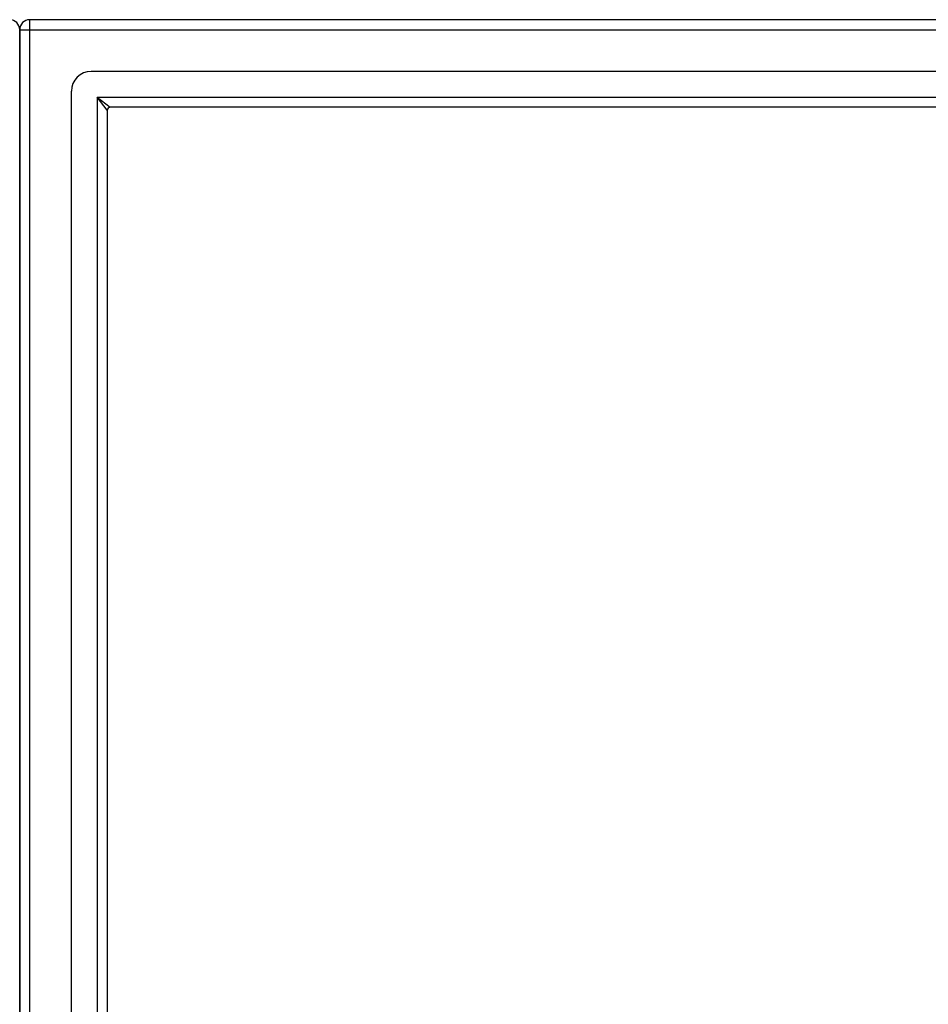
# Model space of a CAD drawing. Header units: inches. Extents: x 26 to 729, y 80 to 337.
# Tile 55 of 155: x 317 to 326, y 219 to 229. Entities that reach past the tile are written whole.
import ezdxf

# ---------------------------------------------------------------- set-up
doc = ezdxf.new("R2010")
doc.units = ezdxf.units.IN
doc.header["$MEASUREMENT"] = 0
doc.layers.add('Visible Edges(ANSI)', color=7, linetype='Continuous', lineweight=25)
doc.layers.add('Visible Tangent Edges(ANSI)', color=7, linetype='Continuous', lineweight=25)

msp = doc.modelspace()

# ---------------------------------------------------------------- linework, layer by layer
at = {"layer": 'Visible Edges(ANSI)'}
for p, q in [((388.6994, 229.0589), (316.8974, 229.0589)), ((316.7984, 228.1849), (316.7984, 228.9599)), ((316.7984, 228.9599), (316.7984, 228.1849)), ((388.0898, 228.5471), (317.5071, 228.5471)), ((317.3103, 190.7676), (317.3103, 228.3503)), ((316.7984, 228.1849), (316.7984, 190.933)), ((316.7984, 190.933), (316.7984, 228.1849)), ((317.6646, 228.1618), (317.6646, 190.9561)), ((387.9013, 228.1928), (317.6956, 228.1928))]:
    msp.add_line(p, q, dxfattribs=at)
for centre, radius, start, end in [((316.6994, 228.9599), 0.099, 0, 90), ((316.8974, 228.9599), 0.099, 90, 180), ((317.5071, 228.3503), 0.1969, 90, 180), ((317.6956, 228.1618), 0.031, 90, 180)]:
    msp.add_arc(centre, radius, start, end, dxfattribs=at)
at = {"layer": 'Visible Tangent Edges(ANSI)'}
for p, q in [((316.8974, 228.9599), (316.8974, 229.0589)), ((316.7984, 228.9599), (316.8974, 228.9599)), ((316.8974, 228.9599), (388.6994, 228.9599)), ((316.8974, 190.1579), (316.8974, 228.9599)), ((317.5656, 228.2918), (317.6956, 228.1928)), ((317.6646, 228.1618), (317.5656, 228.2918)), ((317.5656, 228.2918), (388.0313, 228.2918)), ((317.5656, 228.2918), (317.5656, 190.8261))]:
    msp.add_line(p, q, dxfattribs=at)

doc.saveas('drawing.dxf')
